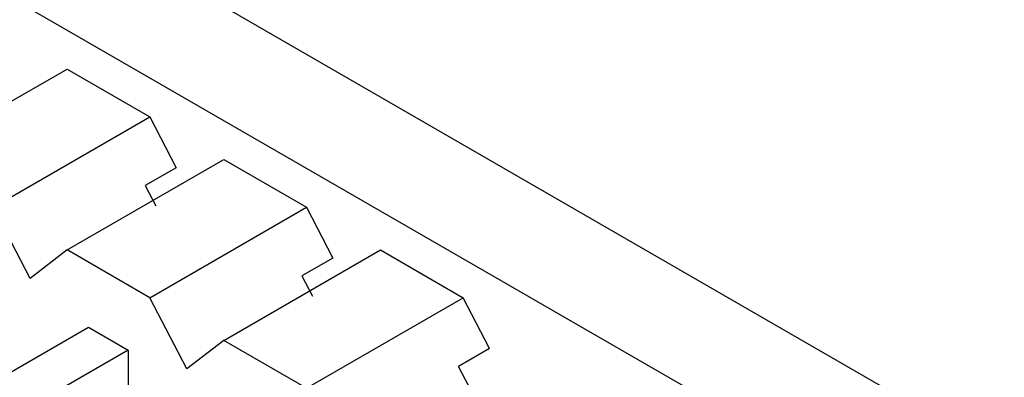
# Model space of a CAD drawing. Header units: millimetres. Extents: x 3 to 207, y 3 to 294.
# Tile 36 of 94: x 171.49 to 177.13, y 113.31 to 115.36. Entities that reach past the tile are written whole.
import ezdxf

# ---------------------------------------------------------------- set-up
doc = ezdxf.new("R2010")
doc.units = ezdxf.units.MM
doc.layers.add('几何体', color=7, linetype='Continuous')

msp = doc.modelspace()

# ---------------------------------------------------------------- linework, layer by layer
at = {"layer": '几何体'}
for p, q in [((186.8147, 107.2604), (155.3701, 125.413)), ((177.383, 112.0521), (154.8044, 125.0864)), ((170.8635, 114.5552), (171.7616, 115.0736)), ((171.7616, 115.0736), (172.2353, 114.8001)), ((171.3373, 114.2817), (172.2353, 114.8001)), ((172.2353, 114.8001), (172.3869, 114.5085)), ((171.7616, 114.0367), (172.6596, 114.5552)), ((172.3869, 114.5085), (172.2101, 114.4064)), ((172.6596, 114.5552), (173.1334, 114.2817)), ((172.2101, 114.4064), (172.2707, 114.2898)), ((171.5494, 113.8734), (171.3373, 114.2817)), ((172.2353, 113.7632), (173.1334, 114.2817)), ((173.1334, 114.2817), (173.2849, 113.99)), ((171.7616, 114.0367), (171.5494, 113.8734)), ((172.2353, 113.7632), (171.7616, 114.0367)), ((172.6596, 113.5183), (173.5576, 114.0367)), ((173.5576, 114.0367), (174.0314, 113.7632)), ((173.2849, 113.99), (173.1081, 113.888)), ((173.1081, 113.888), (173.1687, 113.7714)), ((172.4475, 113.355), (172.2353, 113.7632)), ((173.1334, 113.2448), (174.0314, 113.7632)), ((174.1829, 113.4716), (174.0314, 113.7632)), ((169.8524, 112.4202), (171.8853, 113.5938)), ((171.8853, 113.5938), (172.1116, 113.4631)), ((172.6596, 113.5183), (172.4475, 113.355)), ((173.1334, 113.2448), (172.6596, 113.5183)), ((172.1116, 113.4631), (170.0787, 112.2896)), ((172.1116, 113.4631), (172.1116, 113.2019)), ((174.1829, 113.4716), (174.0061, 113.3696)), ((174.0667, 113.2529), (174.0061, 113.3696))]:
    msp.add_line(p, q, dxfattribs=at)

doc.saveas('drawing.dxf')
